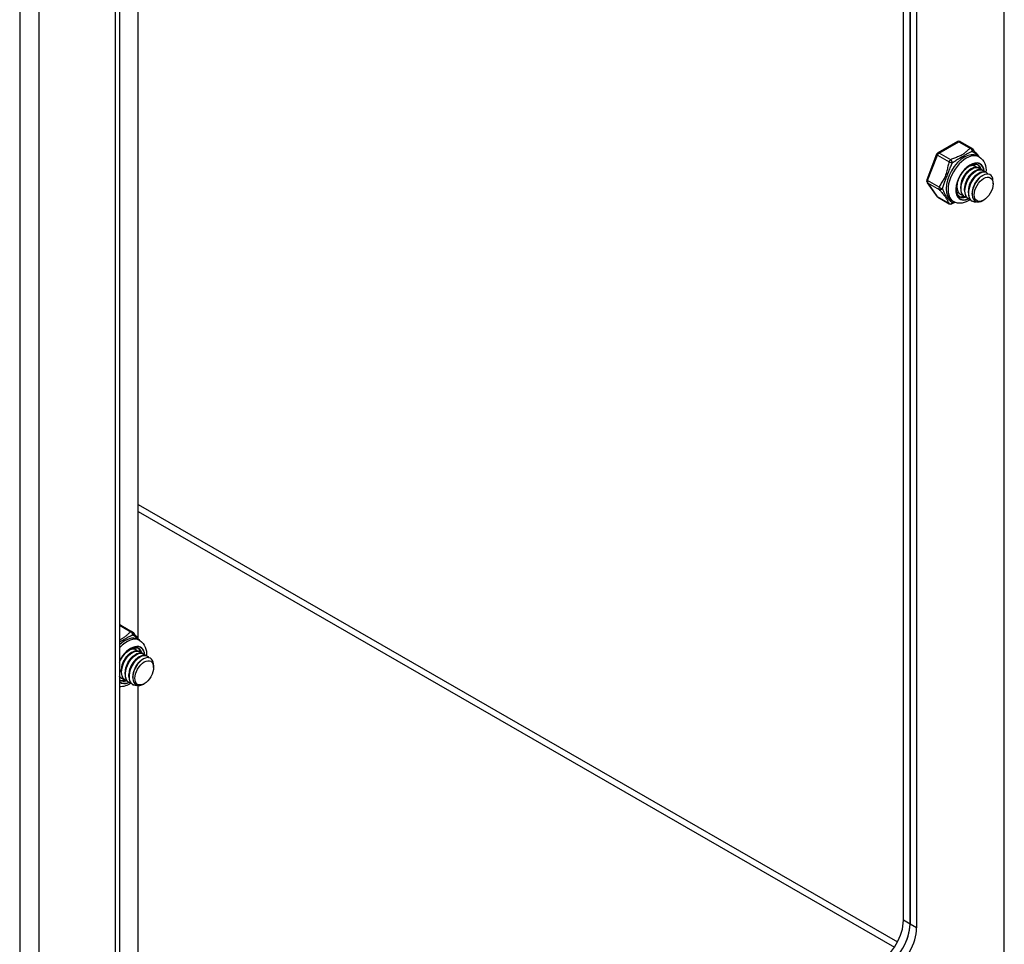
# Model space of a CAD drawing. Header units: inches. Extents: x 17 to 428, y 46 to 203.
# Tile 95 of 110: x 391.13 to 398.28, y 159.71 to 166.42. Entities that reach past the tile are written whole.
import ezdxf

# ---------------------------------------------------------------- set-up
doc = ezdxf.new("R2010")
doc.units = ezdxf.units.IN
doc.header["$MEASUREMENT"] = 0
doc.layers.add('Visible Edges(ANSI)', color=7, linetype='Continuous', lineweight=25)
doc.layers.add('Visible Tangent Edges(ANSI)', color=7, linetype='Continuous', lineweight=25)

msp = doc.modelspace()

# ---------------------------------------------------------------- linework, layer by layer
at = {"layer": 'Visible Edges(ANSI)'}
for p, q in [((391.8506, 177.9314), (391.8506, 155.546)), ((397.547, 159.8831), (397.547, 174.6511)), ((397.595, 174.6234), (397.595, 159.8554)), ((397.595, 159.8554), (397.595, 174.6234)), ((397.6431, 174.5957), (397.6431, 159.8277)), ((391.9863, 161.9293), (391.9863, 167.4381)), ((397.9401, 165.5391), (397.797, 165.4567)), ((397.9597, 165.5391), (398.0434, 165.4909)), ((397.7885, 165.4468), (397.717, 165.2624)), ((398.0831, 165.4356), (398.097, 165.4276)), ((398.03, 165.3356), (398.0425, 165.3428)), ((398.0652, 165.3641), (398.068, 165.3625)), ((398.093, 165.3481), (398.0958, 165.3464)), ((398.0579, 165.3195), (398.0704, 165.3268)), ((398.0857, 165.3035), (398.0983, 165.3107)), ((398.1136, 165.2874), (398.1233, 165.2931)), ((398.1209, 165.332), (398.1237, 165.3304)), ((398.1487, 165.316), (398.1515, 165.3144)), ((397.7192, 165.244), (397.7907, 165.1419)), ((397.9354, 165.2153), (397.9354, 165.2262)), ((397.9633, 165.1993), (397.9632, 165.2137)), ((398.1984, 165.2319), (398.1984, 165.2479)), ((397.797, 165.1362), (397.8807, 165.088)), ((397.9353, 165.1708), (397.9381, 165.1692)), ((397.9632, 165.1548), (397.966, 165.1532)), ((397.991, 165.1387), (397.9938, 165.1371)), ((397.9911, 165.1833), (397.9911, 165.1977)), ((398.019, 165.1672), (398.019, 165.1816)), ((398.0468, 165.1584), (398.0468, 165.1656)), ((397.8964, 165.1115), (397.9103, 165.1034)), ((398.0189, 165.1227), (398.0217, 165.1211)), ((398.0467, 165.1067), (398.0496, 165.105)), ((398.1305, 165.1139), (398.1264, 165.1116)), ((391.8602, 162.0267), (391.9439, 161.9785)), ((391.9835, 161.9231), (391.9975, 161.9151)), ((391.9657, 161.8516), (391.9685, 161.85)), ((391.9305, 161.8231), (391.943, 161.8303)), ((391.9584, 161.8071), (391.9709, 161.8143)), ((391.9862, 161.791), (391.9987, 161.7983)), ((391.9935, 161.8356), (391.9963, 161.834)), ((392.0141, 161.775), (392.0238, 161.7806)), ((392.0214, 161.8196), (392.0242, 161.8179)), ((392.0492, 161.8035), (392.052, 161.8019)), ((391.8637, 161.6868), (391.8637, 161.7013)), ((392.0989, 161.7194), (392.0989, 161.7355)), ((391.8568, 161.6258), (391.8506, 161.6303)), ((391.8637, 161.6423), (391.8665, 161.6407)), ((391.8915, 161.6263), (391.8943, 161.6247)), ((391.8916, 161.6708), (391.8916, 161.6852)), ((391.9195, 161.6547), (391.9194, 161.6692)), ((391.9473, 161.6459), (391.9473, 161.6531)), ((391.9194, 161.6102), (391.9222, 161.6086)), ((391.9472, 161.5942), (391.9501, 161.5926)), ((391.9863, 156.5701), (391.9863, 161.5874)), ((392.031, 161.6015), (392.0269, 161.5991))]:
    msp.add_line(p, q, dxfattribs=at)
at = {"layer": 'Visible Edges(ANSI)', "flags": 128}
for points in [[(398.0494, 165.4856), (398.0543, 165.4792), (398.0599, 165.4724), (398.0722, 165.4579), (398.0848, 165.4429), (398.0908, 165.4354), (398.0963, 165.4279)], [(398.097, 165.4276), (398.1102, 165.4183), (398.1215, 165.4069), (398.1306, 165.3938), (398.1376, 165.3797), (398.1426, 165.3647), (398.1458, 165.3491), (398.1473, 165.3331), (398.1472, 165.3168)], [(397.9563, 165.1383), (397.9512, 165.1419), (397.9465, 165.1464), (397.9424, 165.152), (397.9388, 165.1586), (397.9359, 165.1663), (397.9338, 165.1749), (397.9324, 165.1844), (397.9319, 165.1948), (397.9324, 165.2057), (397.9337, 165.2173), (397.936, 165.2292), (397.9392, 165.2415), (397.9433, 165.2538), (397.9482, 165.2662), (397.9539, 165.2784), (397.9604, 165.2904), (397.9675, 165.302), (397.9752, 165.3131), (397.9835, 165.3236), (397.9921, 165.3333), (398.0011, 165.3422), (398.0103, 165.3502), (398.0196, 165.3571), (398.0288, 165.363), (398.038, 165.3678), (398.0469, 165.3714), (398.0555, 165.3739), (398.0635, 165.3752), (398.0711, 165.3755), (398.0779, 165.3747), (398.0842, 165.373), (398.0899, 165.3703)], [(398.093, 165.3481), (398.0855, 165.3512), (398.0771, 165.3526), (398.0681, 165.3522), (398.0585, 165.35), (398.0485, 165.346), (398.0384, 165.3403), (398.0282, 165.3329), (398.0183, 165.3241), (398.0087, 165.3139), (397.9997, 165.3025), (397.9913, 165.2901), (397.9838, 165.2769), (397.9774, 165.2632), (397.972, 165.2491), (397.9678, 165.2348), (397.965, 165.2208), (397.9635, 165.207), (397.9634, 165.1939), (397.9647, 165.1816), (397.9674, 165.1703), (397.9714, 165.1602), (397.9768, 165.1515), (397.9833, 165.1443), (397.991, 165.1387)], [(398.0075, 165.132), (397.9972, 165.1354), (397.988, 165.1411), (397.9803, 165.149), (397.9742, 165.1588), (397.9697, 165.1704), (397.967, 165.1835), (397.9661, 165.1979), (397.967, 165.2132), (397.9697, 165.2292), (397.9741, 165.2453), (397.9801, 165.2614), (397.9876, 165.2771), (397.9963, 165.2919), (398.0061, 165.3057), (398.0167, 165.318), (398.0279, 165.3287), (398.0394, 165.3375), (398.051, 165.3442), (398.0623, 165.3487), (398.0731, 165.3509), (398.0832, 165.3507), (398.0923, 165.3482), (398.1002, 165.3434), (398.1067, 165.3365)], [(398.0275, 165.3622), (398.0301, 165.3633), (398.0328, 165.3642), (398.0354, 165.365), (398.038, 165.3657), (398.0405, 165.3662), (398.043, 165.3666), (398.0455, 165.3669), (398.0479, 165.3671), (398.0503, 165.3671), (398.0527, 165.367), (398.055, 165.3668), (398.0572, 165.3664), (398.0594, 165.366), (398.0615, 165.3654), (398.0636, 165.3646), (398.0656, 165.3638), (398.0675, 165.3628), (398.0693, 165.3617), (398.0711, 165.3604), (398.0728, 165.3591), (398.0745, 165.3576), (398.076, 165.356), (398.0775, 165.3543), (398.0789, 165.3525)], [(398.0652, 165.3641), (398.0642, 165.3646), (398.0632, 165.3651), (398.0623, 165.3656), (398.0613, 165.366), (398.0603, 165.3664), (398.0592, 165.3668), (398.0582, 165.3671), (398.0571, 165.3674), (398.056, 165.3677), (398.0549, 165.368), (398.0538, 165.3682), (398.0527, 165.3683), (398.0516, 165.3685), (398.0504, 165.3686), (398.0493, 165.3687), (398.0481, 165.3687), (398.0469, 165.3687), (398.0457, 165.3687), (398.0445, 165.3687), (398.0433, 165.3686), (398.0421, 165.3685), (398.0408, 165.3684), (398.0396, 165.3682), (398.0383, 165.368)], [(398.03, 165.3355), (398.0258, 165.3329), (398.0215, 165.3299), (398.0173, 165.3266), (398.0131, 165.323), (398.0089, 165.319), (398.0049, 165.3148), (398.0009, 165.3103), (397.997, 165.3056), (397.9933, 165.3006), (397.9898, 165.2955), (397.9864, 165.2901), (397.9832, 165.2845), (397.9802, 165.2788), (397.9773, 165.273), (397.9748, 165.2671), (397.9724, 165.2611), (397.9703, 165.2551), (397.9684, 165.2491), (397.9669, 165.243), (397.9656, 165.237), (397.9646, 165.2311), (397.9638, 165.2252), (397.9634, 165.2194), (397.9633, 165.2138)], [(398.0579, 165.3195), (398.0536, 165.3169), (398.0494, 165.3139), (398.0451, 165.3105), (398.0409, 165.3069), (398.0368, 165.303), (398.0327, 165.2988), (398.0288, 165.2943), (398.0249, 165.2896), (398.0212, 165.2846), (398.0176, 165.2794), (398.0142, 165.274), (398.011, 165.2685), (398.008, 165.2628), (398.0052, 165.257), (398.0026, 165.2511), (398.0003, 165.2451), (397.9982, 165.2391), (397.9963, 165.233), (397.9947, 165.227), (397.9934, 165.221), (397.9924, 165.215), (397.9917, 165.2092), (397.9913, 165.2034), (397.9911, 165.1977)], [(398.1209, 165.332), (398.1134, 165.3352), (398.105, 165.3366), (398.0959, 165.3362), (398.0863, 165.334), (398.0764, 165.3299), (398.0662, 165.3242), (398.0561, 165.3169), (398.0462, 165.308), (398.0366, 165.2978), (398.0275, 165.2864), (398.0192, 165.2741), (398.0117, 165.2609), (398.0052, 165.2471), (397.9998, 165.233), (397.9957, 165.2188), (397.9928, 165.2047), (397.9913, 165.191), (397.9912, 165.1779), (397.9925, 165.1656), (397.9952, 165.1543), (397.9993, 165.1442), (398.0046, 165.1355), (398.0112, 165.1283), (398.0189, 165.1227)], [(398.0354, 165.1159), (398.025, 165.1193), (398.0159, 165.1251), (398.0082, 165.1329), (398.002, 165.1427), (397.9975, 165.1544), (397.9948, 165.1675), (397.9939, 165.1819), (397.9948, 165.1972), (397.9975, 165.2131), (398.002, 165.2293), (398.008, 165.2454), (398.0154, 165.261), (398.0242, 165.2759), (398.0339, 165.2896), (398.0446, 165.302), (398.0558, 165.3127), (398.0673, 165.3214), (398.0788, 165.3282), (398.0902, 165.3327), (398.101, 165.3348), (398.1111, 165.3347), (398.1202, 165.3321), (398.1281, 165.3274), (398.1346, 165.3204)], [(398.0858, 165.3035), (398.0815, 165.3008), (398.0772, 165.2978), (398.073, 165.2945), (398.0688, 165.2909), (398.0647, 165.2869), (398.0606, 165.2827), (398.0566, 165.2782), (398.0528, 165.2735), (398.049, 165.2686), (398.0455, 165.2634), (398.0421, 165.258), (398.0389, 165.2525), (398.0359, 165.2468), (398.0331, 165.2409), (398.0305, 165.235), (398.0281, 165.2291), (398.026, 165.223), (398.0242, 165.217), (398.0226, 165.2109), (398.0213, 165.2049), (398.0203, 165.199), (398.0196, 165.1931), (398.0191, 165.1873), (398.019, 165.1817)], [(398.1487, 165.316), (398.1412, 165.3192), (398.1329, 165.3206), (398.1238, 165.3201), (398.1142, 165.3179), (398.1042, 165.3139), (398.0941, 165.3082), (398.084, 165.3008), (398.074, 165.292), (398.0644, 165.2818), (398.0554, 165.2704), (398.047, 165.258), (398.0396, 165.2448), (398.0331, 165.2311), (398.0277, 165.217), (398.0235, 165.2028), (398.0207, 165.1887), (398.0192, 165.175), (398.0191, 165.1618), (398.0204, 165.1495), (398.0231, 165.1382), (398.0272, 165.1281), (398.0325, 165.1194), (398.0391, 165.1122), (398.0467, 165.1067)], [(398.0907, 165.1009), (398.0771, 165.0988), (398.0644, 165.0996), (398.0529, 165.1033), (398.0429, 165.1097), (398.0346, 165.1187), (398.0283, 165.1302), (398.024, 165.1436), (398.022, 165.1588), (398.0221, 165.1754), (398.0245, 165.1928), (398.029, 165.2106), (398.0354, 165.2284), (398.0437, 165.2457), (398.0534, 165.262), (398.0645, 165.2769), (398.0764, 165.29), (398.089, 165.301), (398.1017, 165.3095), (398.1144, 165.3154), (398.1265, 165.3185), (398.1378, 165.3188), (398.148, 165.3161), (398.1566, 165.3107), (398.1636, 165.3027)], [(398.1136, 165.2874), (398.1094, 165.2848), (398.1051, 165.2818), (398.1009, 165.2785), (398.0967, 165.2748), (398.0925, 165.2709), (398.0884, 165.2667), (398.0845, 165.2622), (398.0806, 165.2575), (398.0769, 165.2525), (398.0733, 165.2473), (398.0699, 165.242), (398.0667, 165.2364), (398.0637, 165.2307), (398.0609, 165.2249), (398.0583, 165.219), (398.056, 165.213), (398.0539, 165.207), (398.052, 165.2009), (398.0504, 165.1949), (398.0491, 165.1889), (398.0481, 165.1829), (398.0474, 165.1771), (398.047, 165.1713), (398.0469, 165.1656)], [(398.1958, 165.2703), (398.191, 165.2826), (398.1839, 165.2923), (398.1748, 165.299), (398.164, 165.3027), (398.1517, 165.303), (398.1385, 165.3), (398.1247, 165.2938), (398.1108, 165.2846), (398.0972, 165.2725), (398.0845, 165.2581), (398.073, 165.2417), (398.0632, 165.224), (398.0555, 165.2054), (398.0501, 165.1867), (398.0473, 165.1684), (398.0471, 165.1513), (398.0496, 165.1359), (398.0548, 165.1227), (398.0625, 165.1124), (398.0724, 165.1052), (398.0842, 165.1014), (398.0975, 165.1013), (398.1117, 165.1047), (398.1264, 165.1116)], [(397.9362, 165.23), (397.9358, 165.2258), (397.9355, 165.2215), (397.9354, 165.2174), (397.9354, 165.2133), (397.9356, 165.2093), (397.9358, 165.2053), (397.9363, 165.2015), (397.9368, 165.1977), (397.9375, 165.1941), (397.9383, 165.1905), (397.9393, 165.1871), (397.9404, 165.1838), (397.9416, 165.1806), (397.943, 165.1775), (397.9445, 165.1746), (397.9461, 165.1718), (397.9478, 165.1691), (397.9497, 165.1666), (397.9516, 165.1642), (397.9537, 165.162), (397.9559, 165.16), (397.9582, 165.1581), (397.9607, 165.1564), (397.9632, 165.1548)], [(397.9797, 165.148), (397.9752, 165.1491), (397.971, 165.1507), (397.9669, 165.1527), (397.9631, 165.155), (397.9595, 165.1577), (397.9561, 165.1608), (397.953, 165.1643), (397.9502, 165.1681), (397.9476, 165.1723), (397.9454, 165.1767), (397.9434, 165.1815), (397.9418, 165.1866), (397.9404, 165.1919), (397.9394, 165.1974), (397.9387, 165.2032), (397.9383, 165.2092), (397.9382, 165.2154), (397.9384, 165.2217), (397.939, 165.2282), (397.9399, 165.2348), (397.941, 165.2414), (397.9425, 165.2482), (397.9443, 165.2549), (397.9463, 165.2617)], [(397.9518, 165.164), (397.951, 165.1642), (397.9502, 165.1644), (397.9495, 165.1646), (397.9487, 165.1648), (397.9479, 165.165), (397.9471, 165.1653), (397.9464, 165.1655), (397.9456, 165.1658), (397.9449, 165.166), (397.9441, 165.1663), (397.9434, 165.1666), (397.9427, 165.1669), (397.942, 165.1672), (397.9412, 165.1676), (397.9405, 165.1679), (397.9398, 165.1683), (397.9391, 165.1687), (397.9384, 165.169), (397.9378, 165.1694), (397.9371, 165.1698), (397.9364, 165.1702), (397.9358, 165.1707), (397.9351, 165.1711), (397.9345, 165.1716)], [(397.9345, 165.1713), (397.9346, 165.1713), (397.9346, 165.1713), (397.9346, 165.1712), (397.9347, 165.1712), (397.9347, 165.1712), (397.9347, 165.1712), (397.9348, 165.1712), (397.9348, 165.1711), (397.9348, 165.1711), (397.9349, 165.1711), (397.9349, 165.1711), (397.9349, 165.1711), (397.9349, 165.171), (397.935, 165.171), (397.935, 165.171), (397.935, 165.171), (397.9351, 165.171), (397.9351, 165.171), (397.9351, 165.1709), (397.9352, 165.1709), (397.9352, 165.1709), (397.9352, 165.1709), (397.9353, 165.1709), (397.9353, 165.1708)], [(397.9225, 165.0976), (397.9105, 165.0927), (397.8995, 165.0875)], [(398.0328, 165.1165), (398.0185, 165.108), (398.0038, 165.1011), (397.9886, 165.0958), (397.9729, 165.0925), (397.957, 165.0913), (397.9409, 165.0926), (397.9252, 165.0966), (397.9103, 165.1034)], [(391.9499, 161.9732), (391.9548, 161.9668), (391.9604, 161.9599), (391.9727, 161.9454), (391.9853, 161.9304), (391.9913, 161.9229), (391.9968, 161.9155)], [(391.9975, 161.9151), (392.0107, 161.9058), (392.022, 161.8944), (392.0311, 161.8814), (392.0381, 161.8672), (392.0431, 161.8522), (392.0463, 161.8367), (392.0478, 161.8207), (392.0477, 161.8043)], [(391.8506, 161.758), (391.8573, 161.7714), (391.8648, 161.7844), (391.873, 161.7969), (391.882, 161.8087), (391.8914, 161.8195), (391.9013, 161.8294), (391.9114, 161.8382), (391.9217, 161.8458), (391.9319, 161.852), (391.9419, 161.8569), (391.9516, 161.8603), (391.9608, 161.8623), (391.9693, 161.863), (391.9771, 161.8625), (391.9841, 161.8607), (391.9904, 161.8578)], [(391.9935, 161.8356), (391.986, 161.8388), (391.9776, 161.8402), (391.9686, 161.8398), (391.959, 161.8375), (391.949, 161.8335), (391.9389, 161.8278), (391.9287, 161.8205), (391.9188, 161.8116), (391.9092, 161.8014), (391.9002, 161.79), (391.8918, 161.7776), (391.8843, 161.7644), (391.8778, 161.7507), (391.8725, 161.7366), (391.8683, 161.7224), (391.8655, 161.7083), (391.864, 161.6946), (391.8639, 161.6815), (391.8652, 161.6691), (391.8679, 161.6579), (391.8719, 161.6478), (391.8773, 161.639), (391.8838, 161.6318), (391.8915, 161.6263)], [(391.908, 161.6195), (391.8977, 161.6229), (391.8885, 161.6286), (391.8808, 161.6365), (391.8747, 161.6463), (391.8702, 161.6579), (391.8675, 161.6711), (391.8666, 161.6855), (391.8675, 161.7008), (391.8702, 161.7167), (391.8746, 161.7329), (391.8806, 161.7489), (391.8881, 161.7646), (391.8968, 161.7794), (391.9066, 161.7932), (391.9172, 161.8055), (391.9284, 161.8162), (391.9399, 161.825), (391.9515, 161.8317), (391.9628, 161.8362), (391.9736, 161.8384), (391.9837, 161.8382), (391.9928, 161.8357), (392.0007, 161.8309), (392.0072, 161.824)], [(391.928, 161.8498), (391.9306, 161.8508), (391.9333, 161.8517), (391.9359, 161.8525), (391.9384, 161.8532), (391.941, 161.8538), (391.9435, 161.8542), (391.946, 161.8545), (391.9484, 161.8546), (391.9508, 161.8547), (391.9532, 161.8546), (391.9554, 161.8543), (391.9577, 161.854), (391.9599, 161.8535), (391.962, 161.8529), (391.9641, 161.8521), (391.966, 161.8513), (391.968, 161.8503), (391.9698, 161.8492), (391.9716, 161.848), (391.9733, 161.8466), (391.975, 161.8451), (391.9765, 161.8435), (391.978, 161.8418), (391.9794, 161.84)], [(391.9657, 161.8516), (391.9647, 161.8522), (391.9637, 161.8527), (391.9628, 161.8531), (391.9618, 161.8536), (391.9607, 161.854), (391.9597, 161.8543), (391.9587, 161.8547), (391.9576, 161.855), (391.9565, 161.8552), (391.9554, 161.8555), (391.9543, 161.8557), (391.9532, 161.8559), (391.9521, 161.856), (391.9509, 161.8561), (391.9498, 161.8562), (391.9486, 161.8563), (391.9474, 161.8563), (391.9462, 161.8563), (391.945, 161.8562), (391.9438, 161.8561), (391.9426, 161.856), (391.9413, 161.8559), (391.9401, 161.8557), (391.9388, 161.8555)], [(391.9305, 161.8231), (391.9263, 161.8204), (391.922, 161.8174), (391.9178, 161.8141), (391.9136, 161.8105), (391.9094, 161.8066), (391.9054, 161.8023), (391.9014, 161.7979), (391.8975, 161.7931), (391.8938, 161.7882), (391.8903, 161.783), (391.8869, 161.7776), (391.8837, 161.7721), (391.8806, 161.7664), (391.8778, 161.7606), (391.8752, 161.7546), (391.8729, 161.7487), (391.8708, 161.7426), (391.8689, 161.7366), (391.8674, 161.7306), (391.8661, 161.7246), (391.8651, 161.7186), (391.8643, 161.7127), (391.8639, 161.7069), (391.8638, 161.7013)], [(391.9584, 161.807), (391.9541, 161.8044), (391.9499, 161.8014), (391.9456, 161.7981), (391.9414, 161.7944), (391.9373, 161.7905), (391.9332, 161.7863), (391.9292, 161.7818), (391.9254, 161.7771), (391.9217, 161.7721), (391.9181, 161.7669), (391.9147, 161.7616), (391.9115, 161.756), (391.9085, 161.7503), (391.9057, 161.7445), (391.9031, 161.7386), (391.9008, 161.7326), (391.8986, 161.7266), (391.8968, 161.7206), (391.8952, 161.7145), (391.8939, 161.7085), (391.8929, 161.7026), (391.8922, 161.6967), (391.8918, 161.6909), (391.8916, 161.6853)], [(392.0214, 161.8196), (392.0139, 161.8227), (392.0055, 161.8241), (391.9964, 161.8237), (391.9868, 161.8215), (391.9769, 161.8175), (391.9667, 161.8118), (391.9566, 161.8044), (391.9466, 161.7956), (391.9371, 161.7854), (391.928, 161.774), (391.9197, 161.7616), (391.9122, 161.7484), (391.9057, 161.7346), (391.9003, 161.7205), (391.8962, 161.7063), (391.8933, 161.6922), (391.8918, 161.6785), (391.8917, 161.6654), (391.893, 161.6531), (391.8957, 161.6418), (391.8998, 161.6317), (391.9051, 161.623), (391.9117, 161.6158), (391.9194, 161.6102)], [(391.9359, 161.6034), (391.9255, 161.6069), (391.9164, 161.6126), (391.9087, 161.6204), (391.9025, 161.6303), (391.898, 161.6419), (391.8953, 161.655), (391.8944, 161.6694), (391.8953, 161.6847), (391.898, 161.7007), (391.9025, 161.7168), (391.9085, 161.7329), (391.9159, 161.7485), (391.9247, 161.7634), (391.9344, 161.7771), (391.9451, 161.7895), (391.9563, 161.8002), (391.9678, 161.809), (391.9793, 161.8157), (391.9907, 161.8202), (392.0015, 161.8224), (392.0116, 161.8222), (392.0207, 161.8197), (392.0286, 161.8149), (392.0351, 161.8079)], [(391.9862, 161.791), (391.982, 161.7884), (391.9777, 161.7854), (391.9735, 161.782), (391.9693, 161.7784), (391.9651, 161.7745), (391.9611, 161.7703), (391.9571, 161.7658), (391.9533, 161.761), (391.9495, 161.7561), (391.946, 161.7509), (391.9426, 161.7455), (391.9394, 161.74), (391.9364, 161.7343), (391.9336, 161.7285), (391.931, 161.7226), (391.9286, 161.7166), (391.9265, 161.7106), (391.9247, 161.7045), (391.9231, 161.6985), (391.9218, 161.6925), (391.9208, 161.6865), (391.92, 161.6806), (391.9196, 161.6749), (391.9195, 161.6692)], [(392.0492, 161.8035), (392.0417, 161.8067), (392.0334, 161.8081), (392.0243, 161.8077), (392.0147, 161.8054), (392.0047, 161.8014), (391.9946, 161.7957), (391.9845, 161.7884), (391.9745, 161.7795), (391.9649, 161.7693), (391.9559, 161.7579), (391.9475, 161.7455), (391.9401, 161.7324), (391.9336, 161.7186), (391.9282, 161.7045), (391.924, 161.6903), (391.9212, 161.6762), (391.9197, 161.6625), (391.9196, 161.6494), (391.9209, 161.6371), (391.9236, 161.6258), (391.9277, 161.6157), (391.933, 161.607), (391.9396, 161.5998), (391.9472, 161.5942)], [(391.9912, 161.5884), (391.9776, 161.5864), (391.9649, 161.5872), (391.9534, 161.5908), (391.9434, 161.5972), (391.9351, 161.6063), (391.9288, 161.6177), (391.9245, 161.6312), (391.9225, 161.6464), (391.9226, 161.6629), (391.925, 161.6803), (391.9295, 161.6981), (391.9359, 161.7159), (391.9442, 161.7332), (391.9539, 161.7495), (391.965, 161.7644), (391.9769, 161.7775), (391.9895, 161.7885), (392.0022, 161.797), (392.0149, 161.8029), (392.027, 161.806), (392.0383, 161.8063), (392.0485, 161.8037), (392.0571, 161.7983), (392.0641, 161.7903)], [(392.0141, 161.775), (392.0099, 161.7723), (392.0056, 161.7693), (392.0014, 161.766), (391.9972, 161.7624), (391.993, 161.7584), (391.9889, 161.7542), (391.985, 161.7497), (391.9811, 161.745), (391.9774, 161.74), (391.9738, 161.7349), (391.9704, 161.7295), (391.9672, 161.7239), (391.9642, 161.7182), (391.9614, 161.7124), (391.9588, 161.7065), (391.9565, 161.7005), (391.9544, 161.6945), (391.9525, 161.6885), (391.9509, 161.6824), (391.9496, 161.6764), (391.9486, 161.6705), (391.9479, 161.6646), (391.9475, 161.6588), (391.9474, 161.6532)], [(392.0963, 161.7578), (392.0915, 161.7701), (392.0844, 161.7798), (392.0753, 161.7866), (392.0645, 161.7902), (392.0522, 161.7905), (392.039, 161.7876), (392.0252, 161.7814), (392.0113, 161.7721), (391.9977, 161.7601), (391.985, 161.7456), (391.9735, 161.7292), (391.9637, 161.7115), (391.956, 161.6929), (391.9506, 161.6742), (391.9478, 161.6559), (391.9476, 161.6388), (391.9501, 161.6234), (391.9553, 161.6103), (391.963, 161.5999), (391.9729, 161.5927), (391.9847, 161.589), (391.998, 161.5888), (392.0122, 161.5922), (392.0269, 161.5991)], [(391.8802, 161.6355), (391.8787, 161.6359), (391.8772, 161.6363), (391.8757, 161.6367), (391.8743, 161.6372), (391.8728, 161.6377), (391.8714, 161.6382), (391.87, 161.6389), (391.8687, 161.6395), (391.8674, 161.6402), (391.866, 161.641), (391.8648, 161.6417), (391.8635, 161.6426), (391.8623, 161.6434), (391.8611, 161.6444), (391.8599, 161.6453), (391.8588, 161.6463), (391.8576, 161.6474), (391.8565, 161.6484), (391.8555, 161.6496), (391.8544, 161.6507), (391.8534, 161.6519), (391.8525, 161.6532), (391.8515, 161.6544), (391.8506, 161.6557)], [(391.8506, 161.6536), (391.8511, 161.653), (391.8516, 161.6524), (391.852, 161.6519), (391.8525, 161.6513), (391.853, 161.6508), (391.8535, 161.6503), (391.854, 161.6497), (391.8546, 161.6492), (391.8551, 161.6487), (391.8556, 161.6482), (391.8562, 161.6477), (391.8567, 161.6473), (391.8572, 161.6468), (391.8578, 161.6464), (391.8584, 161.6459), (391.8589, 161.6455), (391.8595, 161.645), (391.8601, 161.6446), (391.8607, 161.6442), (391.8612, 161.6438), (391.8618, 161.6434), (391.8624, 161.6431), (391.8631, 161.6427), (391.8637, 161.6423)], [(391.8523, 161.6516), (391.8522, 161.6516), (391.8522, 161.6516), (391.8521, 161.6516), (391.852, 161.6516), (391.852, 161.6516), (391.8519, 161.6517), (391.8518, 161.6517), (391.8517, 161.6517), (391.8517, 161.6517), (391.8516, 161.6517), (391.8515, 161.6517), (391.8515, 161.6518), (391.8514, 161.6518), (391.8513, 161.6518), (391.8512, 161.6518), (391.8512, 161.6518), (391.8511, 161.6518), (391.851, 161.6519), (391.851, 161.6519), (391.8509, 161.6519), (391.8508, 161.6519), (391.8508, 161.6519), (391.8507, 161.6519), (391.8506, 161.652)], [(391.9333, 161.6041), (391.9237, 161.5981), (391.9138, 161.5929), (391.9038, 161.5884), (391.8935, 161.5847), (391.883, 161.5818), (391.8723, 161.5798), (391.8615, 161.5789), (391.8506, 161.5791)]]:
    msp.add_lwpolyline(points, dxfattribs=at)
at = {"layer": 'Visible Edges(ANSI)'}
for centre, start, end in [((397.9499, 165.5221), 60.06401, 119.93599), ((398.0336, 165.4739), 36.71604, 60.06401), ((397.8069, 165.4397), 119.93599, 158.80211), ((397.7353, 165.2553), 158.80211, 215.02709), ((397.8069, 165.1532), 215.02709, 240.06401), ((397.8905, 165.105), 240.06401, 297.23211), ((391.8504, 162.0096), 60.06401, 89.35397), ((391.9341, 161.9614), 36.71604, 60.06401)]:
    msp.add_arc(centre, 0.0197, start, end, dxfattribs=at)
for centre, major_axis, start_param, end_param in [((398.0148, 165.2591), (0.0668, 0.116), 5.718546, 6.217869), ((397.9869, 165.2751), (0.0786, 0.1365), 5.540636, 5.67712), ((398.1163, 165.2006), (0.058, 0.1006), 5.495853, 5.750129), ((398.0148, 165.2591), (-0.0668, -0.116), 0.065316, 0.520508), ((397.9869, 165.2751), (0.0786, 0.1365), 3.747658, 3.892421), ((391.9153, 161.7466), (0.0668, 0.116), 5.718546, 6.217869), ((391.8874, 161.7627), (0.0786, 0.1365), 5.540636, 5.67712), ((392.0168, 161.6882), (0.058, 0.1006), 5.495853, 5.750129), ((391.9153, 161.7466), (-0.0668, -0.116), 0.065316, 0.520508), ((391.8874, 161.7627), (0.0786, 0.1365), 3.747658, 3.892421), ((397.3702, 159.7813), (-0.1248, -0.2166), 0.783464, 2.354261), ((397.4183, 159.7536), (0.1248, 0.2166), 3.925057, 5.495853), ((397.4183, 159.7536), (-0.1248, -0.2166), 0.783464, 2.354261), ((397.4664, 159.7259), (0.1248, 0.2166), 3.925057, 5.495853)]:
    msp.add_ellipse(centre, major_axis=major_axis, ratio=0.578093, start_param=start_param, end_param=end_param, dxfattribs=at)
for centre in [(398.1302, 165.1926), (392.0307, 161.6802)]:
    msp.add_ellipse(centre, major_axis=(-0.0481, -0.0836), ratio=0.578093, dxfattribs=at)
at = {"layer": 'Visible Tangent Edges(ANSI)'}
for p, q in [((391.1256, 178.3825), (391.1256, 155.1104)), ((391.2657, 178.2682), (391.2657, 155.2167)), ((391.8216, 155.5368), (391.8216, 177.9481)), ((398.2802, 159.2536), (398.2802, 174.2288)), ((397.8069, 165.4558), (397.9499, 165.5382)), ((397.9499, 165.5382), (398.0336, 165.49)), ((397.7233, 165.2564), (397.7948, 165.4408)), ((397.7948, 165.4408), (397.8785, 165.3926)), ((397.8905, 165.4076), (397.8069, 165.4558)), ((397.807, 165.2082), (397.7233, 165.2564)), ((397.7948, 165.1382), (397.7233, 165.2403)), ((397.7233, 165.2403), (397.807, 165.1921)), ((397.8785, 165.09), (397.7948, 165.1382)), ((391.9863, 162.9033), (397.5044, 159.7256)), ((391.9863, 162.8527), (397.4823, 159.6878)), ((391.8506, 162.0256), (391.9341, 161.9775)), ((397.595, 159.8554), (397.547, 159.8831)), ((397.6431, 159.8277), (397.595, 159.8554))]:
    msp.add_line(p, q, dxfattribs=at)
at = {"layer": 'Visible Tangent Edges(ANSI)', "flags": 128}
for points in [[(398.0336, 165.49), (398.0281, 165.4862), (398.0228, 165.4823), (398.0178, 165.4783), (398.0129, 165.4743), (398.0083, 165.4702), (398.0036, 165.466), (397.999, 165.4619), (397.9943, 165.4578), (397.9894, 165.4538), (397.9843, 165.4498), (397.9789, 165.4461), (397.973, 165.4425), (397.9668, 165.4391), (397.9602, 165.436), (397.9534, 165.433), (397.9464, 165.4302), (397.9393, 165.4275), (397.9321, 165.4248), (397.9249, 165.4222), (397.9178, 165.4195), (397.9107, 165.4167), (397.9038, 165.4138), (397.897, 165.4108), (397.8905, 165.4076)], [(397.9036, 165.3846), (397.9092, 165.3891), (397.9151, 165.3936), (397.9212, 165.3979), (397.9275, 165.4022), (397.934, 165.4065), (397.9407, 165.4106), (397.9474, 165.4148), (397.9542, 165.4188), (397.9611, 165.4228), (397.9679, 165.4267), (397.9747, 165.4306), (397.9814, 165.4344), (397.9879, 165.4382), (397.9941, 165.4418), (398.0001, 165.4453), (398.0059, 165.4486), (398.0115, 165.4517), (398.017, 165.4546), (398.0223, 165.4573), (398.0275, 165.4598), (398.0327, 165.4621), (398.0379, 165.4643), (398.043, 165.4662), (398.0482, 165.4679)], [(398.0482, 165.4679), (398.05, 165.4668), (398.0519, 165.4656), (398.0537, 165.4644), (398.0557, 165.4631), (398.0576, 165.4618), (398.0596, 165.4605), (398.0615, 165.4591), (398.0635, 165.4576), (398.0655, 165.4562), (398.0675, 165.4546), (398.0696, 165.4531), (398.0716, 165.4515), (398.0736, 165.4498), (398.0756, 165.4481), (398.0776, 165.4464), (398.0795, 165.4446), (398.0815, 165.4428), (398.0834, 165.441), (398.0853, 165.4391), (398.0872, 165.4372), (398.089, 165.4352), (398.0908, 165.4332), (398.0926, 165.4312), (398.0942, 165.4291)], [(397.8785, 165.3926), (397.876, 165.3846), (397.8737, 165.3764), (397.8717, 165.3681), (397.8698, 165.3599), (397.8681, 165.3515), (397.8664, 165.3432), (397.8647, 165.3349), (397.863, 165.3266), (397.8611, 165.3183), (397.859, 165.3101), (397.8565, 165.302), (397.8537, 165.2941), (397.8505, 165.2864), (397.8469, 165.279), (397.8431, 165.2718), (397.839, 165.2648), (397.8349, 165.2578), (397.8307, 165.251), (397.8264, 165.2441), (397.8222, 165.2372), (397.8181, 165.2301), (397.8142, 165.223), (397.8104, 165.2157), (397.807, 165.2082)], [(397.8313, 165.1982), (397.8331, 165.2051), (397.8351, 165.2121), (397.8374, 165.2192), (397.8398, 165.2264), (397.8425, 165.2337), (397.8453, 165.2411), (397.8482, 165.2487), (397.8513, 165.2564), (397.8546, 165.2643), (397.8578, 165.2724), (397.8612, 165.2807), (397.8645, 165.2891), (397.8677, 165.2976), (397.8709, 165.3061), (397.8741, 165.3147), (397.8772, 165.3231), (397.8803, 165.3314), (397.8834, 165.3395), (397.8866, 165.3475), (397.8898, 165.3553), (397.8931, 165.363), (397.8965, 165.3704), (397.9, 165.3776), (397.9036, 165.3846)], [(397.807, 165.1921), (397.8105, 165.1875), (397.8142, 165.1828), (397.8181, 165.178), (397.8222, 165.1731), (397.8264, 165.1682), (397.8306, 165.1633), (397.8348, 165.1583), (397.839, 165.1534), (397.843, 165.1486), (397.8469, 165.1438), (397.8505, 165.1392), (397.8537, 165.1348), (397.8565, 165.1306), (397.8589, 165.1266), (397.8611, 165.1228), (397.863, 165.1192), (397.8647, 165.1157), (397.8664, 165.1122), (397.8681, 165.1087), (397.8698, 165.1052), (397.8717, 165.1016), (397.8737, 165.0979), (397.876, 165.0941), (397.8785, 165.09)], [(397.9036, 165.0951), (397.9, 165.0974), (397.8965, 165.0997), (397.8931, 165.1022), (397.8898, 165.1047), (397.8866, 165.1074), (397.8834, 165.1103), (397.8803, 165.1134), (397.8772, 165.1167), (397.8741, 165.1203), (397.8709, 165.1242), (397.8677, 165.1284), (397.8644, 165.133), (397.8611, 165.1378), (397.8578, 165.1429), (397.8545, 165.1482), (397.8513, 165.1536), (397.8482, 165.1592), (397.8453, 165.1648), (397.8425, 165.1704), (397.8398, 165.1761), (397.8374, 165.1817), (397.8351, 165.1873), (397.8331, 165.1928), (397.8313, 165.1982)], [(397.9191, 165.099), (397.9184, 165.0988), (397.9177, 165.0987), (397.9171, 165.0985), (397.9164, 165.0983), (397.9157, 165.0982), (397.9151, 165.098), (397.9144, 165.0978), (397.9137, 165.0977), (397.9131, 165.0975), (397.9124, 165.0973), (397.9118, 165.0972), (397.9111, 165.097), (397.9105, 165.0968), (397.9098, 165.0967), (397.9092, 165.0965), (397.9086, 165.0963), (397.9079, 165.0962), (397.9073, 165.096), (397.9067, 165.0959), (397.9061, 165.0957), (397.9054, 165.0955), (397.9048, 165.0954), (397.9042, 165.0952), (397.9036, 165.0951)], [(391.9341, 161.9775), (391.9305, 161.9751), (391.927, 161.9726), (391.9236, 161.9701), (391.9204, 161.9676), (391.9172, 161.965), (391.9141, 161.9624), (391.911, 161.9597), (391.908, 161.9571), (391.905, 161.9544), (391.9021, 161.9517), (391.8991, 161.9491), (391.896, 161.9464), (391.893, 161.9438), (391.8898, 161.9412), (391.8866, 161.9387), (391.8832, 161.9362), (391.8796, 161.9337), (391.8759, 161.9314), (391.872, 161.9291), (391.868, 161.927), (391.8638, 161.9249), (391.8595, 161.9229), (391.8551, 161.921), (391.8506, 161.9192)], [(391.8506, 161.9039), (391.8554, 161.9067), (391.8601, 161.9095), (391.8648, 161.9122), (391.8696, 161.9149), (391.8743, 161.9176), (391.8789, 161.9203), (391.8835, 161.9229), (391.888, 161.9255), (391.8923, 161.928), (391.8965, 161.9305), (391.9007, 161.9328), (391.9047, 161.9351), (391.9086, 161.9373), (391.9125, 161.9395), (391.9162, 161.9415), (391.92, 161.9434), (391.9236, 161.9452), (391.9273, 161.947), (391.9309, 161.9486), (391.9344, 161.9502), (391.938, 161.9516), (391.9416, 161.953), (391.9451, 161.9543), (391.9487, 161.9554)], [(391.9487, 161.9554), (391.9505, 161.9543), (391.9524, 161.9531), (391.9542, 161.9519), (391.9562, 161.9507), (391.9581, 161.9493), (391.9601, 161.948), (391.962, 161.9466), (391.964, 161.9452), (391.966, 161.9437), (391.968, 161.9422), (391.9701, 161.9406), (391.9721, 161.939), (391.9741, 161.9373), (391.9761, 161.9357), (391.9781, 161.9339), (391.98, 161.9322), (391.982, 161.9304), (391.9839, 161.9285), (391.9858, 161.9266), (391.9877, 161.9247), (391.9895, 161.9227), (391.9913, 161.9207), (391.9931, 161.9187), (391.9947, 161.9167)]]:
    msp.add_lwpolyline(points, dxfattribs=at)
at = {"layer": 'Visible Tangent Edges(ANSI)'}
for centre, major_axis, ratio, start_param, end_param in [((397.9499, 165.5221), (-0.0098, 0.0171), 0.578093, 5.499721, 6.283185), ((397.9499, 165.5221), (0.0098, 0.0171), 0.578093, 0, 0.783464), ((398.0336, 165.4739), (0.0098, 0.0171), 0.578093, 0, 0.783464), ((398.0336, 165.4739), (-0.0107, 0.0165), 0.609588, 3.996047, 5.470059), ((398.0336, 165.4739), (0.0158, 0.0118), 0.754115, 5.139012, 6.283185), ((397.8069, 165.4397), (-0.0184, 0.0071), 0.209664, 0, 0.938208), ((397.8069, 165.4397), (0.0098, 0.0171), 0.578093, 0.783464, 1.830662), ((397.8069, 165.4397), (-0.0098, 0.0171), 0.578093, 5.499721, 6.283185), ((397.9897, 165.2735), (-0.0933, -0.1621), 0.578093, 3.141593, 6.283185), ((398.0036, 165.2655), (0.0933, 0.1621), 0.578093, 0, 3.141593), ((397.8905, 165.3915), (-0.0098, -0.0171), 0.578093, 3.925057, 4.972255), ((397.8905, 165.3915), (-0.0187, 0.0063), 0.17693, 0.929322, 2.403334), ((397.8905, 165.3915), (0.009, -0.0175), 0.54478, 0.910625, 2.384637), ((398.0315, 165.2495), (-0.0737, -0.1279), 0.578093, 2.44536, 6.948591), ((398.0315, 165.2495), (0.0727, 0.1262), 0.578093, 5.604861, 10.073053), ((398.0231, 165.2543), (0.0668, 0.116), 0.578093, 5.752575, 6.283185), ((397.7353, 165.2553), (-0.0184, 0.0071), 0.209664, 0, 0.938208), ((397.7353, 165.2553), (-0.0161, -0.0113), 0.787757, 0, 0.35258), ((397.7353, 165.2553), (-0.0098, -0.0171), 0.578093, 4.972255, 6.019452), ((397.819, 165.2071), (-0.0098, -0.0171), 0.578093, 4.972255, 6.019452), ((397.819, 165.2071), (0.018, -0.008), 0.241739, 4.090324, 5.564336), ((397.8069, 165.1532), (-0.0161, -0.0113), 0.787757, 0, 0.35258), ((397.8069, 165.1532), (-0.0098, -0.0171), 0.578093, 6.019452, 6.283185), ((397.819, 165.2071), (-0.0158, -0.0118), 0.754115, 0.329838, 1.80385), ((398.0231, 165.2543), (-0.0668, -0.116), 0.578093, 0, 0.525906), ((397.8905, 165.105), (-0.0165, -0.0107), 0.818923, 0.3797, 1.853712), ((397.8905, 165.105), (-0.0098, -0.0171), 0.578093, 6.019452, 6.283185), ((397.8905, 165.105), (0.009, -0.0175), 0.54478, 0, 0.717057), ((391.8504, 162.0096), (0.0098, 0.0171), 0.578093, 0, 0.767518), ((391.9341, 161.9614), (0.0098, 0.0171), 0.578093, 0, 0.783464), ((391.8902, 161.7611), (0.0933, 0.1621), 0.578093, 0, 1.087676), ((391.9041, 161.753), (0.0933, 0.1621), 0.578093, 0, 1.200229), ((391.9341, 161.9614), (-0.0107, 0.0165), 0.609588, 3.996047, 5.470059), ((391.9341, 161.9614), (0.0158, 0.0118), 0.754115, 5.139012, 6.283185), ((391.932, 161.737), (0.0737, 0.1279), 0.578093, 5.586953, 7.960387), ((391.932, 161.737), (0.0727, 0.1262), 0.578093, 5.604861, 7.977379), ((391.9236, 161.7418), (0.0668, 0.116), 0.578093, 5.752575, 6.283185), ((391.9236, 161.7418), (-0.0668, -0.116), 0.578093, 0, 0.525906), ((391.932, 161.737), (-0.0727, -0.1262), 0.578093, 6.155921, 6.93146), ((391.932, 161.737), (-0.0737, -0.1279), 0.578093, 6.172913, 6.948591)]:
    msp.add_ellipse(centre, major_axis=major_axis, ratio=ratio, start_param=start_param, end_param=end_param, dxfattribs=at)

doc.saveas('drawing.dxf')
